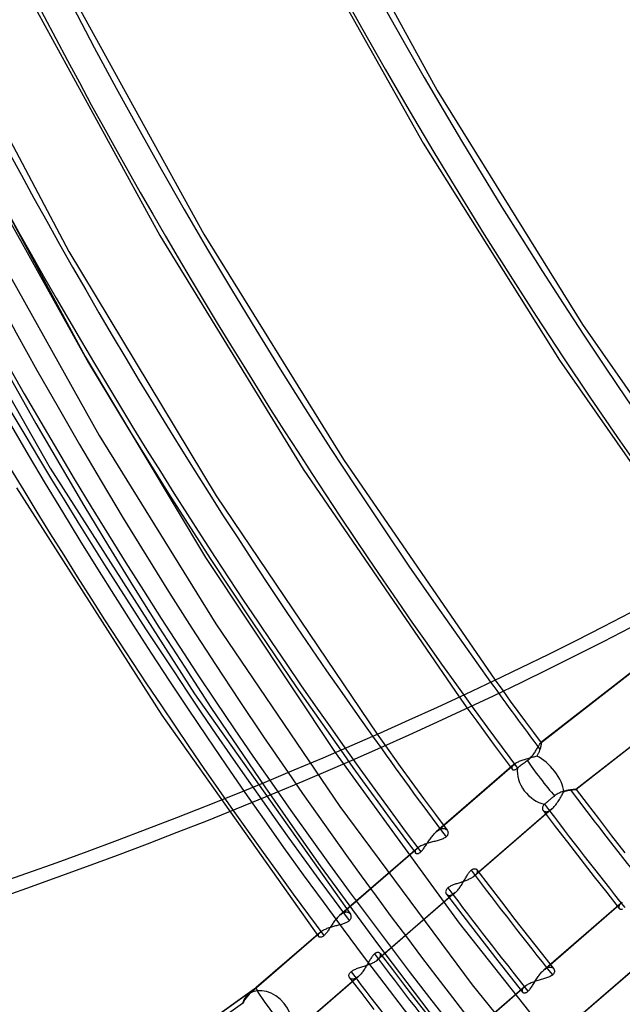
# Model space of a CAD drawing. Header units: millimetres. Extents: x -240 to 234, y -303 to 298.
# Tile 16 of 77: x -151 to -120, y -92 to -41. Entities that reach past the tile are written whole.
import ezdxf

# ---------------------------------------------------------------- set-up
doc = ezdxf.new("R2010")
doc.units = ezdxf.units.MM
doc.layers.add('MAIN-1', color=7, linetype='Continuous')
doc.layers.add('MAIN-2', color=7, linetype='Continuous')

msp = doc.modelspace()

# ---------------------------------------------------------------- linework, layer by layer
at = {"layer": 'MAIN-1'}
for p, q in [((-136.635, -32.434), (-129.71, -45.053)), ((-136.893, -36.305), (-130.439, -47.783)), ((-155.831, -40.038), (-148.745, -53.377)), ((-150.93, -39.972), (-144.051, -52.563)), ((-148.431, -40.422), (-141.766, -52.48)), ((-129.71, -45.053), (-122.19, -57.166)), ((-130.439, -47.783), (-123.393, -59.002)), ((-153.591, -48.276), (-147.917, -58.816)), ((-144.051, -52.563), (-136.635, -64.635)), ((-141.766, -52.48), (-134.547, -64.149)), ((-148.745, -53.377), (-141.138, -66.013)), ((-122.19, -57.166), (-113.983, -68.969)), ((-147.917, -58.816), (-141.682, -69.212)), ((-123.393, -59.002), (-115.761, -69.952)), ((-147.73, -59.143), (-145.689, -62.531)), ((-145.689, -62.531), (-143.593, -65.905)), ((-134.547, -64.149), (-126.718, -75.549)), ((-136.635, -64.635), (-128.572, -76.423)), ((-143.593, -65.905), (-141.443, -69.26)), ((-141.138, -66.013), (-132.814, -78.351)), ((-141.682, -69.212), (-134.986, -79.3)), ((-141.443, -69.26), (-139.245, -72.59)), ((-139.245, -72.59), (-136.999, -75.894)), ((-136.999, -75.894), (-134.7, -79.177))]:
    msp.add_line(p, q, dxfattribs=at)
for centre, major_axis, ratio, start_param, end_param in [((-0.5, -0.433), (139.441, -161.013), 0.75, 0.713724, 3.45689), ((-50, -43.301), (-132.567, 153.076), 0.75, 0, 2.284521), ((-50, -43.301), (131.913, -152.32), 0.75, -3.141592, -0.857072), ((14.244, 12.336), (144.444, -166.79), 0.75, -2.394848, -1.688518), ((-5.25, -4.547), (-131.913, 152.32), 0.75, 0.713724, 1.425192), ((19.244, 16.666), (137.849, -159.174), 0.75, -2.279417, -1.678021), ((24.244, 20.996), (131.253, -151.558), 0.75, -2.209574, -1.672625), ((24.244, 20.996), (120.964, -139.677), 0.75, -2.16427, -1.675191), ((9.244, 8.006), (144.444, -166.79), 0.75, -2.098072, -1.6971), ((-251.013, 31.722), (-209.551, -1.994), 0.639927, 1.891266, 2.438799), ((-251.005, 30.954), (-209.551, -1.994), 0.639927, 1.891266, 2.438799)]:
    msp.add_ellipse(centre, major_axis=major_axis, ratio=ratio, start_param=start_param, end_param=end_param, dxfattribs=at)
at = {"layer": 'MAIN-2'}
for p, q in [((-155.021, -46.062), (-147.73, -59.143)), ((-156.534, -52.671), (-149.718, -64.581)), ((-152.716, -53.013), (-147.179, -62.906)), ((-147.179, -62.906), (-141.159, -72.647)), ((-149.718, -64.581), (-142.261, -76.261)), ((-151.455, -65.603), (-143.953, -77.356)), ((-114.762, -71.302), (-124.362, -78.795)), ((-124.352, -78.79), (-114.763, -71.305)), ((-141.159, -72.647), (-134.746, -82.092)), ((-112.95, -73.719), (-122.535, -81.201)), ((-112.944, -73.717), (-122.531, -81.2)), ((-126.718, -75.549), (-126.325, -76.092)), ((-142.261, -76.261), (-134.194, -87.65)), ((-126.325, -76.092), (-125.931, -76.634)), ((-128.572, -76.423), (-128.121, -77.048)), ((-125.931, -76.634), (-125.535, -77.175)), ((-143.953, -77.356), (-135.839, -88.815)), ((-128.121, -77.048), (-127.668, -77.672)), ((-125.535, -77.175), (-125.138, -77.716)), ((-127.668, -77.672), (-127.213, -78.294)), ((-125.138, -77.716), (-124.74, -78.255)), ((-132.814, -78.351), (-132.218, -79.184)), ((-127.213, -78.294), (-126.757, -78.916)), ((-124.74, -78.255), (-124.34, -78.794)), ((-126.757, -78.916), (-126.299, -79.536)), ((-124.46, -78.941), (-124.442, -78.91)), ((-124.442, -78.91), (-124.426, -78.882)), ((-124.426, -78.882), (-124.41, -78.857)), ((-124.41, -78.857), (-124.396, -78.836)), ((-124.396, -78.836), (-124.383, -78.818)), ((-124.383, -78.818), (-124.372, -78.804)), ((-124.372, -78.804), (-124.362, -78.795)), ((-124.362, -78.795), (-124.36, -78.794)), ((-124.36, -78.794), (-124.358, -78.793)), ((-124.358, -78.793), (-124.357, -78.792)), ((-124.357, -78.792), (-124.355, -78.791)), ((-124.355, -78.791), (-124.354, -78.79)), ((-124.354, -78.79), (-124.352, -78.79)), ((-124.352, -78.79), (-124.35, -78.789)), ((-124.35, -78.789), (-124.348, -78.789)), ((-124.344, -78.93), (-124.349, -78.955)), ((-124.348, -78.789), (-124.345, -78.79)), ((-124.345, -78.79), (-124.344, -78.79)), ((-124.344, -78.79), (-124.342, -78.792)), ((-124.34, -78.906), (-124.344, -78.93)), ((-124.342, -78.792), (-124.34, -78.794)), ((-124.34, -78.794), (-124.337, -78.8)), ((-124.337, -78.885), (-124.34, -78.906)), ((-124.337, -78.8), (-124.335, -78.808)), ((-124.335, -78.865), (-124.337, -78.885)), ((-124.335, -78.808), (-124.334, -78.819)), ((-124.334, -78.848), (-124.335, -78.865)), ((-124.334, -78.819), (-124.333, -78.832)), ((-124.333, -78.832), (-124.334, -78.848)), ((-134.986, -79.3), (-128.575, -88.113)), ((-134.7, -79.177), (-134.065, -80.067)), ((-132.218, -79.184), (-131.619, -80.016)), ((-124.789, -79.458), (-124.751, -79.411)), ((-124.751, -79.411), (-124.716, -79.364)), ((-124.716, -79.364), (-124.684, -79.317)), ((-124.684, -79.317), (-124.652, -79.27)), ((-124.652, -79.27), (-124.623, -79.224)), ((-124.623, -79.224), (-124.596, -79.179)), ((-124.596, -79.179), (-124.57, -79.135)), ((-124.57, -79.135), (-124.545, -79.092)), ((-124.545, -79.092), (-124.522, -79.051)), ((-124.523, -79.418), (-124.542, -79.451)), ((-124.505, -79.386), (-124.523, -79.418)), ((-124.522, -79.051), (-124.5, -79.012)), ((-124.488, -79.353), (-124.505, -79.386)), ((-124.5, -79.012), (-124.479, -78.976)), ((-124.473, -79.321), (-124.488, -79.353)), ((-124.479, -78.976), (-124.46, -78.941)), ((-124.458, -79.289), (-124.473, -79.321)), ((-124.444, -79.257), (-124.458, -79.289)), ((-124.432, -79.225), (-124.444, -79.257)), ((-124.42, -79.195), (-124.432, -79.225)), ((-124.409, -79.164), (-124.42, -79.195)), ((-124.398, -79.135), (-124.409, -79.164)), ((-124.388, -79.102), (-124.398, -79.135)), ((-124.378, -79.07), (-124.388, -79.102)), ((-124.37, -79.039), (-124.378, -79.07)), ((-124.362, -79.01), (-124.37, -79.039)), ((-124.355, -78.981), (-124.362, -79.01)), ((-124.349, -78.955), (-124.355, -78.981)), ((-125.748, -79.922), (-129.759, -83.395)), ((-129.688, -83.339), (-125.692, -79.878)), ((-126.299, -79.536), (-125.839, -80.154)), ((-125.775, -79.947), (-125.798, -79.971)), ((-125.749, -79.922), (-125.775, -79.947)), ((-125.74, -79.915), (-125.749, -79.922)), ((-125.731, -79.908), (-125.74, -79.915)), ((-125.722, -79.9), (-125.731, -79.908)), ((-125.712, -79.893), (-125.722, -79.9)), ((-125.702, -79.886), (-125.712, -79.893)), ((-125.692, -79.878), (-125.702, -79.886)), ((-125.656, -79.855), (-125.692, -79.878)), ((-125.618, -79.831), (-125.656, -79.855)), ((-125.576, -79.809), (-125.618, -79.831)), ((-125.532, -79.786), (-125.576, -79.809)), ((-125.484, -79.765), (-125.532, -79.786)), ((-125.435, -79.743), (-125.484, -79.765)), ((-125.384, -79.723), (-125.435, -79.743)), ((-125.406, -79.975), (-125.361, -79.939)), ((-125.331, -79.704), (-125.384, -79.723)), ((-125.361, -79.939), (-125.315, -79.904)), ((-125.276, -79.685), (-125.331, -79.704)), ((-125.315, -79.904), (-125.268, -79.868)), ((-125.221, -79.667), (-125.276, -79.685)), ((-125.268, -79.868), (-125.216, -79.829)), ((-125.164, -79.65), (-125.221, -79.667)), ((-125.216, -79.829), (-125.163, -79.79)), ((-125.107, -79.633), (-125.164, -79.65)), ((-125.163, -79.79), (-125.109, -79.75)), ((-125.109, -79.75), (-125.055, -79.711)), ((-125.05, -79.617), (-125.107, -79.633)), ((-125.055, -79.711), (-125.005, -79.674)), ((-124.993, -79.601), (-125.05, -79.617)), ((-125.005, -79.674), (-124.958, -79.634)), ((-124.936, -79.586), (-124.993, -79.601)), ((-124.958, -79.634), (-124.913, -79.593)), ((-124.879, -79.571), (-124.936, -79.586)), ((-124.913, -79.593), (-124.869, -79.549)), ((-124.824, -79.557), (-124.879, -79.571)), ((-124.869, -79.549), (-124.828, -79.504)), ((-124.828, -79.504), (-124.789, -79.458)), ((-124.769, -79.543), (-124.824, -79.557)), ((-124.716, -79.528), (-124.769, -79.543)), ((-124.663, -79.514), (-124.716, -79.528)), ((-124.612, -79.499), (-124.663, -79.514)), ((-124.562, -79.483), (-124.612, -79.499)), ((-124.542, -79.451), (-124.562, -79.483)), ((-134.065, -80.067), (-133.427, -80.955)), ((-131.619, -80.016), (-131.017, -80.845)), ((-125.856, -80.084), (-125.857, -80.104)), ((-125.857, -80.104), (-125.854, -80.122)), ((-125.851, -80.063), (-125.856, -80.084)), ((-125.854, -80.122), (-125.849, -80.138)), ((-125.844, -80.042), (-125.851, -80.063)), ((-125.849, -80.138), (-125.84, -80.153)), ((-125.832, -80.019), (-125.844, -80.042)), ((-125.84, -80.153), (-125.829, -80.166)), ((-125.817, -79.995), (-125.832, -80.019)), ((-125.829, -80.166), (-125.815, -80.177)), ((-125.798, -79.971), (-125.817, -79.995)), ((-125.815, -80.177), (-125.798, -80.185)), ((-125.798, -80.185), (-125.779, -80.19)), ((-125.779, -80.19), (-125.758, -80.193)), ((-125.758, -80.193), (-125.735, -80.192)), ((-125.735, -80.192), (-125.71, -80.188)), ((-125.71, -80.188), (-125.683, -80.18)), ((-125.683, -80.18), (-125.655, -80.167)), ((-125.655, -80.167), (-125.625, -80.151)), ((-125.625, -80.151), (-125.595, -80.13)), ((-125.595, -80.13), (-125.564, -80.105)), ((-125.564, -80.105), (-125.53, -80.076)), ((-125.53, -80.076), (-125.492, -80.044)), ((-125.492, -80.044), (-125.45, -80.01)), ((-125.45, -80.01), (-125.406, -79.975)), ((-133.427, -80.955), (-132.785, -81.841)), ((-131.017, -80.845), (-130.412, -81.672)), ((-123.554, -81.474), (-123.598, -81.505)), ((-123.508, -81.445), (-123.554, -81.474)), ((-123.461, -81.419), (-123.508, -81.445)), ((-123.413, -81.394), (-123.461, -81.419)), ((-123.365, -81.372), (-123.413, -81.394)), ((-123.316, -81.352), (-123.365, -81.372)), ((-123.267, -81.334), (-123.316, -81.352)), ((-123.218, -81.317), (-123.267, -81.334)), ((-123.258, -81.485), (-123.225, -81.429)), ((-123.225, -81.429), (-123.193, -81.373)), ((-123.17, -81.303), (-123.218, -81.317)), ((-123.193, -81.373), (-123.161, -81.319)), ((-123.122, -81.289), (-123.17, -81.303)), ((-123.161, -81.319), (-123.125, -81.307)), ((-123.125, -81.307), (-123.09, -81.295)), ((-123.075, -81.278), (-123.122, -81.289)), ((-123.09, -81.295), (-123.054, -81.285)), ((-123.029, -81.267), (-123.075, -81.278)), ((-123.054, -81.285), (-123.019, -81.275)), ((-122.983, -81.258), (-123.029, -81.267)), ((-123.019, -81.275), (-122.985, -81.266)), ((-122.985, -81.266), (-122.951, -81.258)), ((-122.939, -81.249), (-122.983, -81.258)), ((-122.951, -81.258), (-122.917, -81.251)), ((-122.896, -81.242), (-122.939, -81.249)), ((-122.917, -81.251), (-122.884, -81.244)), ((-122.855, -81.236), (-122.896, -81.242)), ((-122.884, -81.244), (-122.852, -81.238)), ((-122.816, -81.23), (-122.855, -81.236)), ((-122.852, -81.238), (-122.821, -81.233)), ((-122.821, -81.233), (-122.792, -81.228)), ((-122.778, -81.225), (-122.816, -81.23)), ((-122.792, -81.228), (-122.763, -81.224)), ((-122.742, -81.221), (-122.778, -81.225)), ((-122.763, -81.224), (-122.735, -81.22)), ((-122.709, -81.217), (-122.742, -81.221)), ((-122.735, -81.22), (-122.709, -81.217)), ((-122.678, -81.214), (-122.709, -81.217)), ((-122.709, -81.217), (-122.685, -81.214)), ((-122.685, -81.214), (-122.662, -81.211)), ((-122.649, -81.211), (-122.678, -81.214)), ((-122.662, -81.211), (-122.64, -81.209)), ((-122.624, -81.208), (-122.649, -81.211)), ((-122.64, -81.209), (-122.62, -81.207)), ((-122.601, -81.206), (-122.624, -81.208)), ((-122.62, -81.207), (-122.602, -81.206)), ((-122.602, -81.206), (-122.586, -81.204)), ((-122.581, -81.205), (-122.601, -81.206)), ((-122.586, -81.204), (-122.572, -81.203)), ((-122.564, -81.203), (-122.581, -81.205)), ((-122.572, -81.203), (-122.56, -81.202)), ((-122.551, -81.202), (-122.564, -81.203)), ((-122.56, -81.202), (-122.55, -81.201)), ((-122.541, -81.201), (-122.551, -81.202)), ((-122.55, -81.201), (-122.542, -81.201)), ((-122.542, -81.201), (-122.536, -81.201)), ((-122.535, -81.201), (-122.541, -81.201)), ((-122.536, -81.201), (-122.533, -81.2)), ((-122.534, -81.201), (-122.535, -81.201)), ((-122.533, -81.201), (-122.534, -81.201)), ((-122.533, -81.2), (-122.531, -81.2)), ((-122.532, -81.201), (-122.533, -81.201)), ((-122.531, -81.2), (-122.532, -81.201)), ((-122.532, -81.201), (-122.532, -81.201)), ((-122.531, -81.2), (-122.531, -81.2)), ((-122.531, -81.2), (-122.531, -81.2)), ((-122.531, -81.2), (-122.531, -81.2)), ((-122.531, -81.2), (-122.531, -81.2)), ((-122.531, -81.2), (-122.531, -81.2)), ((-122.531, -81.2), (-122.531, -81.2)), ((-122.531, -81.2), (-122.531, -81.2)), ((-122.531, -81.2), (-121.956, -81.955)), ((-132.785, -81.841), (-132.139, -82.725)), ((-130.412, -81.672), (-129.805, -82.497)), ((-124.162, -81.97), (-124.192, -81.999)), ((-124.142, -81.953), (-124.162, -81.97)), ((-124.12, -81.934), (-124.142, -81.953)), ((-124.097, -81.915), (-124.12, -81.934)), ((-124.073, -81.894), (-124.097, -81.915)), ((-124.048, -81.873), (-124.073, -81.894)), ((-124.022, -81.851), (-124.048, -81.873)), ((-123.995, -81.829), (-124.022, -81.851)), ((-123.969, -81.806), (-123.995, -81.829)), ((-123.942, -81.784), (-123.969, -81.806)), ((-123.915, -81.762), (-123.942, -81.784)), ((-123.887, -81.739), (-123.915, -81.762)), ((-123.858, -81.715), (-123.887, -81.739)), ((-123.828, -81.69), (-123.858, -81.715)), ((-123.797, -81.665), (-123.828, -81.69)), ((-123.766, -81.639), (-123.797, -81.665)), ((-123.734, -81.613), (-123.766, -81.639)), ((-123.702, -81.587), (-123.734, -81.613)), ((-123.671, -81.562), (-123.702, -81.587)), ((-123.64, -81.537), (-123.671, -81.562)), ((-123.598, -81.505), (-123.64, -81.537)), ((-123.576, -81.993), (-123.538, -81.941)), ((-123.538, -81.941), (-123.5, -81.887)), ((-123.5, -81.887), (-123.463, -81.832)), ((-123.463, -81.832), (-123.427, -81.775)), ((-123.427, -81.775), (-123.392, -81.717)), ((-123.392, -81.717), (-123.358, -81.659)), ((-123.358, -81.659), (-123.324, -81.601)), ((-123.324, -81.601), (-123.291, -81.543)), ((-123.291, -81.543), (-123.258, -81.485)), ((-121.956, -81.955), (-121.378, -82.709)), ((-134.746, -82.092), (-127.904, -91.306)), ((-123.843, -82.265), (-127.835, -85.723)), ((-123.777, -82.213), (-127.773, -85.674)), ((-124.27, -82.144), (-124.273, -82.172)), ((-124.273, -82.172), (-124.271, -82.2)), ((-124.271, -82.2), (-124.267, -82.225)), ((-124.263, -82.115), (-124.27, -82.144)), ((-124.267, -82.225), (-124.258, -82.25)), ((-124.252, -82.086), (-124.263, -82.115)), ((-124.258, -82.25), (-124.247, -82.272)), ((-124.237, -82.056), (-124.252, -82.086)), ((-124.247, -82.272), (-124.232, -82.292)), ((-124.217, -82.027), (-124.237, -82.056)), ((-124.237, -82.286), (-123.607, -83.114)), ((-124.232, -82.292), (-124.215, -82.31)), ((-124.192, -81.999), (-124.217, -82.027)), ((-124.215, -82.31), (-124.195, -82.326)), ((-124.195, -82.326), (-124.172, -82.338)), ((-124.172, -82.338), (-124.147, -82.348)), ((-124.147, -82.348), (-124.119, -82.354)), ((-124.119, -82.354), (-124.09, -82.357)), ((-124.09, -82.357), (-124.059, -82.356)), ((-124.059, -82.356), (-124.026, -82.351)), ((-124.026, -82.351), (-123.992, -82.342)), ((-123.992, -82.342), (-123.956, -82.329)), ((-123.956, -82.329), (-123.919, -82.312)), ((-123.919, -82.312), (-123.881, -82.29)), ((-123.881, -82.29), (-123.843, -82.265)), ((-123.843, -82.265), (-123.832, -82.257)), ((-123.832, -82.257), (-123.821, -82.249)), ((-123.821, -82.249), (-123.81, -82.24)), ((-123.81, -82.24), (-123.799, -82.231)), ((-123.799, -82.231), (-123.788, -82.222)), ((-123.788, -82.222), (-123.777, -82.213)), ((-123.777, -82.213), (-123.736, -82.176)), ((-123.736, -82.176), (-123.695, -82.135)), ((-123.695, -82.135), (-123.655, -82.09)), ((-123.655, -82.09), (-123.615, -82.043)), ((-123.615, -82.043), (-123.576, -81.993)), ((-132.139, -82.725), (-131.491, -83.606)), ((-129.805, -82.497), (-129.194, -83.32)), ((-121.378, -82.709), (-120.692, -83.596)), ((-129.907, -83.545), (-129.871, -83.504)), ((-129.871, -83.504), (-129.834, -83.466)), ((-129.834, -83.466), (-129.797, -83.43)), ((-129.797, -83.43), (-129.759, -83.396)), ((-129.759, -83.396), (-129.748, -83.386)), ((-129.748, -83.386), (-129.736, -83.376)), ((-129.736, -83.376), (-129.724, -83.366)), ((-129.724, -83.366), (-129.712, -83.357)), ((-129.712, -83.357), (-129.7, -83.348)), ((-129.7, -83.348), (-129.688, -83.339)), ((-129.688, -83.339), (-129.648, -83.312)), ((-129.648, -83.312), (-129.609, -83.289)), ((-129.609, -83.289), (-129.57, -83.269)), ((-129.57, -83.269), (-129.533, -83.253)), ((-129.533, -83.253), (-129.496, -83.241)), ((-129.496, -83.241), (-129.46, -83.232)), ((-129.46, -83.232), (-129.425, -83.227)), ((-129.425, -83.227), (-129.392, -83.226)), ((-129.392, -83.226), (-129.36, -83.228)), ((-129.36, -83.228), (-129.33, -83.233)), ((-129.33, -83.233), (-129.302, -83.241)), ((-129.302, -83.241), (-129.276, -83.252)), ((-129.276, -83.252), (-129.252, -83.266)), ((-129.252, -83.266), (-129.23, -83.282)), ((-129.23, -83.282), (-129.211, -83.3)), ((-129.211, -83.3), (-129.194, -83.321)), ((-129.194, -83.321), (-129.179, -83.342)), ((-129.179, -83.342), (-129.168, -83.366)), ((-129.168, -83.366), (-129.159, -83.39)), ((-129.159, -83.39), (-129.152, -83.415)), ((-129.152, -83.497), (-129.159, -83.525)), ((-129.152, -83.415), (-129.149, -83.442)), ((-129.149, -83.469), (-129.152, -83.497)), ((-129.149, -83.442), (-129.149, -83.469)), ((-123.607, -83.114), (-122.973, -83.94)), ((-131.491, -83.606), (-130.839, -84.485)), ((-130.242, -84.004), (-130.299, -84.023)), ((-130.27, -84.056), (-130.239, -84.008)), ((-130.184, -83.986), (-130.242, -84.004)), ((-130.239, -84.008), (-130.208, -83.961)), ((-130.208, -83.961), (-130.177, -83.913)), ((-130.126, -83.968), (-130.184, -83.986)), ((-130.177, -83.913), (-130.145, -83.865)), ((-130.145, -83.865), (-130.113, -83.817)), ((-130.067, -83.952), (-130.126, -83.968)), ((-130.113, -83.817), (-130.08, -83.769)), ((-130.08, -83.769), (-130.047, -83.722)), ((-130.008, -83.935), (-130.067, -83.952)), ((-130.047, -83.722), (-130.013, -83.676)), ((-130.013, -83.676), (-129.978, -83.631)), ((-129.948, -83.92), (-130.008, -83.935)), ((-129.978, -83.631), (-129.943, -83.587)), ((-129.889, -83.904), (-129.948, -83.92)), ((-129.943, -83.587), (-129.907, -83.545)), ((-129.831, -83.889), (-129.889, -83.904)), ((-129.773, -83.874), (-129.831, -83.889)), ((-129.715, -83.858), (-129.773, -83.874)), ((-129.659, -83.843), (-129.715, -83.858)), ((-129.604, -83.826), (-129.659, -83.843)), ((-129.551, -83.81), (-129.604, -83.826)), ((-129.5, -83.792), (-129.551, -83.81)), ((-129.451, -83.774), (-129.5, -83.792)), ((-129.405, -83.754), (-129.451, -83.774)), ((-129.361, -83.733), (-129.405, -83.754)), ((-129.321, -83.71), (-129.361, -83.733)), ((-129.285, -83.686), (-129.321, -83.71)), ((-129.252, -83.661), (-129.285, -83.686)), ((-129.226, -83.635), (-129.252, -83.661)), ((-129.203, -83.609), (-129.226, -83.635)), ((-129.184, -83.582), (-129.203, -83.609)), ((-129.17, -83.554), (-129.184, -83.582)), ((-129.159, -83.525), (-129.17, -83.554)), ((-122.973, -83.94), (-122.284, -84.831)), ((-120.692, -83.596), (-120.003, -84.481)), ((-130.748, -84.252), (-134.759, -87.725)), ((-134.688, -87.669), (-130.692, -84.208)), ((-130.856, -84.414), (-130.857, -84.433)), ((-130.857, -84.433), (-130.854, -84.452)), ((-130.851, -84.393), (-130.856, -84.414)), ((-130.854, -84.452), (-130.849, -84.468)), ((-130.843, -84.371), (-130.851, -84.393)), ((-130.849, -84.468), (-130.841, -84.483)), ((-130.832, -84.349), (-130.843, -84.371)), ((-130.841, -84.483), (-130.829, -84.496)), ((-130.817, -84.325), (-130.832, -84.349)), ((-130.829, -84.496), (-130.815, -84.507)), ((-130.798, -84.301), (-130.817, -84.325)), ((-130.815, -84.507), (-130.799, -84.515)), ((-130.799, -84.515), (-130.78, -84.52)), ((-130.775, -84.277), (-130.798, -84.301)), ((-130.78, -84.52), (-130.758, -84.523)), ((-130.748, -84.252), (-130.775, -84.277)), ((-130.758, -84.523), (-130.735, -84.522)), ((-130.74, -84.245), (-130.748, -84.252)), ((-130.731, -84.238), (-130.74, -84.245)), ((-130.735, -84.522), (-130.71, -84.518)), ((-130.722, -84.23), (-130.731, -84.238)), ((-130.712, -84.223), (-130.722, -84.23)), ((-130.702, -84.216), (-130.712, -84.223)), ((-130.71, -84.518), (-130.683, -84.51)), ((-130.692, -84.208), (-130.702, -84.216)), ((-130.685, -84.204), (-130.692, -84.208)), ((-130.678, -84.199), (-130.685, -84.204)), ((-130.683, -84.51), (-130.655, -84.498)), ((-130.671, -84.194), (-130.678, -84.199)), ((-130.664, -84.19), (-130.671, -84.194)), ((-130.657, -84.185), (-130.664, -84.19)), ((-130.649, -84.18), (-130.657, -84.185)), ((-130.655, -84.498), (-130.625, -84.481)), ((-130.642, -84.176), (-130.649, -84.18)), ((-130.6, -84.152), (-130.642, -84.176)), ((-130.625, -84.481), (-130.595, -84.46)), ((-130.556, -84.129), (-130.6, -84.152)), ((-130.595, -84.46), (-130.564, -84.435)), ((-130.564, -84.435), (-130.535, -84.409)), ((-130.509, -84.106), (-130.556, -84.129)), ((-130.535, -84.409), (-130.507, -84.38)), ((-130.459, -84.084), (-130.509, -84.106)), ((-130.507, -84.38), (-130.477, -84.347)), ((-130.477, -84.347), (-130.448, -84.311)), ((-130.408, -84.063), (-130.459, -84.084)), ((-130.448, -84.311), (-130.419, -84.273)), ((-130.419, -84.273), (-130.389, -84.233)), ((-130.354, -84.042), (-130.408, -84.063)), ((-130.389, -84.233), (-130.36, -84.191)), ((-130.36, -84.191), (-130.33, -84.147)), ((-130.299, -84.023), (-130.354, -84.042)), ((-130.33, -84.147), (-130.3, -84.102)), ((-130.3, -84.102), (-130.27, -84.056)), ((-122.284, -84.831), (-121.591, -85.721)), ((-128.111, -85.571), (-128.085, -85.534)), ((-128.085, -85.534), (-128.06, -85.499)), ((-128.06, -85.499), (-128.034, -85.466)), ((-128.034, -85.466), (-128.008, -85.436)), ((-128.008, -85.436), (-127.982, -85.409)), ((-127.982, -85.409), (-127.956, -85.385)), ((-127.956, -85.385), (-127.929, -85.363)), ((-127.929, -85.363), (-127.902, -85.345)), ((-127.902, -85.345), (-127.875, -85.33)), ((-127.875, -85.33), (-127.849, -85.319)), ((-127.849, -85.319), (-127.824, -85.312)), ((-127.824, -85.312), (-127.8, -85.307)), ((-127.8, -85.307), (-127.777, -85.306)), ((-127.777, -85.306), (-127.755, -85.307)), ((-127.755, -85.307), (-127.735, -85.311)), ((-127.735, -85.311), (-127.716, -85.318)), ((-127.716, -85.318), (-127.699, -85.326)), ((-127.699, -85.326), (-127.683, -85.337)), ((-127.683, -85.337), (-127.669, -85.35)), ((-127.661, -85.54), (-127.676, -85.566)), ((-127.669, -85.35), (-127.657, -85.365)), ((-127.661, -85.359), (-127.028, -86.191)), ((-127.65, -85.514), (-127.661, -85.54)), ((-127.657, -85.365), (-127.648, -85.382)), ((-127.641, -85.49), (-127.65, -85.514)), ((-127.648, -85.382), (-127.641, -85.401)), ((-127.641, -85.401), (-127.636, -85.421)), ((-127.636, -85.466), (-127.641, -85.49)), ((-127.636, -85.421), (-127.635, -85.443)), ((-127.635, -85.443), (-127.636, -85.466)), ((-128.595, -86.048), (-128.643, -86.064)), ((-128.545, -86.032), (-128.595, -86.048)), ((-128.496, -86.016), (-128.545, -86.032)), ((-128.446, -85.999), (-128.496, -86.016)), ((-128.397, -85.983), (-128.446, -85.999)), ((-128.426, -86.103), (-128.397, -86.056)), ((-128.348, -85.966), (-128.397, -85.983)), ((-128.397, -86.056), (-128.369, -86.009)), ((-128.369, -86.009), (-128.342, -85.962)), ((-128.299, -85.948), (-128.348, -85.966)), ((-128.342, -85.962), (-128.315, -85.915)), ((-128.315, -85.915), (-128.288, -85.869)), ((-128.25, -85.93), (-128.299, -85.948)), ((-128.288, -85.869), (-128.262, -85.823)), ((-128.262, -85.823), (-128.237, -85.778)), ((-128.203, -85.912), (-128.25, -85.93)), ((-128.237, -85.778), (-128.212, -85.735)), ((-128.212, -85.735), (-128.186, -85.692)), ((-128.156, -85.893), (-128.203, -85.912)), ((-128.186, -85.692), (-128.161, -85.65)), ((-128.161, -85.65), (-128.136, -85.61)), ((-128.111, -85.873), (-128.156, -85.893)), ((-128.136, -85.61), (-128.111, -85.571)), ((-128.066, -85.853), (-128.111, -85.873)), ((-128.023, -85.833), (-128.066, -85.853)), ((-127.981, -85.811), (-128.023, -85.833)), ((-127.942, -85.79), (-127.981, -85.811)), ((-127.904, -85.768), (-127.942, -85.79)), ((-127.869, -85.745), (-127.904, -85.768)), ((-127.835, -85.723), (-127.869, -85.745)), ((-127.824, -85.714), (-127.835, -85.723)), ((-127.813, -85.706), (-127.824, -85.714)), ((-127.803, -85.698), (-127.813, -85.706)), ((-127.792, -85.69), (-127.803, -85.698)), ((-127.782, -85.682), (-127.792, -85.69)), ((-127.773, -85.673), (-127.782, -85.682)), ((-127.743, -85.646), (-127.773, -85.673)), ((-127.717, -85.619), (-127.743, -85.646)), ((-127.695, -85.593), (-127.717, -85.619)), ((-127.676, -85.566), (-127.695, -85.593)), ((-121.591, -85.721), (-120.948, -86.54)), ((-128.777, -86.543), (-132.773, -90.004)), ((-129.27, -86.474), (-129.273, -86.502)), ((-129.273, -86.502), (-129.271, -86.53)), ((-129.271, -86.53), (-129.267, -86.555)), ((-129.263, -86.445), (-129.27, -86.474)), ((-129.267, -86.555), (-129.258, -86.58)), ((-129.252, -86.416), (-129.263, -86.445)), ((-129.237, -86.387), (-129.252, -86.416)), ((-129.217, -86.357), (-129.237, -86.387)), ((-129.192, -86.328), (-129.217, -86.357)), ((-129.162, -86.3), (-129.192, -86.328)), ((-129.135, -86.279), (-129.162, -86.3)), ((-129.105, -86.257), (-129.135, -86.279)), ((-129.072, -86.237), (-129.105, -86.257)), ((-129.037, -86.217), (-129.072, -86.237)), ((-129, -86.198), (-129.037, -86.217)), ((-128.96, -86.179), (-129, -86.198)), ((-128.919, -86.162), (-128.96, -86.179)), ((-128.876, -86.144), (-128.919, -86.162)), ((-128.831, -86.128), (-128.876, -86.144)), ((-128.786, -86.111), (-128.831, -86.128)), ((-128.812, -86.572), (-128.803, -86.565)), ((-128.803, -86.565), (-128.794, -86.558)), ((-128.794, -86.558), (-128.785, -86.55)), ((-128.739, -86.095), (-128.786, -86.111)), ((-128.785, -86.55), (-128.776, -86.543)), ((-128.776, -86.543), (-128.743, -86.512)), ((-128.743, -86.512), (-128.71, -86.48)), ((-128.692, -86.079), (-128.739, -86.095)), ((-128.71, -86.48), (-128.676, -86.445)), ((-128.643, -86.064), (-128.692, -86.079)), ((-128.676, -86.445), (-128.644, -86.407)), ((-128.644, -86.407), (-128.611, -86.368)), ((-128.611, -86.368), (-128.579, -86.327)), ((-128.579, -86.327), (-128.547, -86.284)), ((-128.547, -86.284), (-128.516, -86.24)), ((-128.516, -86.24), (-128.486, -86.196)), ((-128.486, -86.196), (-128.456, -86.15)), ((-128.456, -86.15), (-128.426, -86.103)), ((-127.028, -86.191), (-126.392, -87.021)), ((-120.948, -86.54), (-120.303, -87.356)), ((-128.843, -86.595), (-132.835, -90.053)), ((-129.258, -86.58), (-129.247, -86.602)), ((-129.247, -86.602), (-129.232, -86.622)), ((-129.237, -86.616), (-128.614, -87.434)), ((-129.232, -86.622), (-129.215, -86.64)), ((-129.215, -86.64), (-129.195, -86.656)), ((-129.195, -86.656), (-129.172, -86.668)), ((-129.172, -86.668), (-129.147, -86.678)), ((-129.147, -86.678), (-129.12, -86.684)), ((-129.12, -86.684), (-129.091, -86.687)), ((-129.091, -86.687), (-129.059, -86.686)), ((-129.059, -86.686), (-129.026, -86.681)), ((-129.026, -86.681), (-128.992, -86.672)), ((-128.992, -86.672), (-128.956, -86.659)), ((-128.956, -86.659), (-128.919, -86.642)), ((-128.919, -86.642), (-128.881, -86.62)), ((-128.881, -86.62), (-128.843, -86.595)), ((-128.843, -86.595), (-128.841, -86.594)), ((-128.841, -86.594), (-128.839, -86.592)), ((-128.839, -86.592), (-128.837, -86.591)), ((-128.837, -86.591), (-128.835, -86.59)), ((-128.835, -86.59), (-128.834, -86.589)), ((-128.834, -86.589), (-128.832, -86.587)), ((-128.832, -86.587), (-128.83, -86.586)), ((-128.83, -86.586), (-128.821, -86.579)), ((-128.821, -86.579), (-128.812, -86.572)), ((-126.392, -87.021), (-125.692, -87.926)), ((-124.133, -90.493), (-120.141, -87.035)), ((-120.192, -87.074), (-120.201, -87.082)), ((-120.182, -87.066), (-120.192, -87.074)), ((-120.172, -87.059), (-120.182, -87.066)), ((-120.162, -87.051), (-120.172, -87.059)), ((-120.151, -87.043), (-120.162, -87.051)), ((-120.141, -87.035), (-120.151, -87.043)), ((-134.533, -87.583), (-134.57, -87.599)), ((-134.496, -87.571), (-134.533, -87.583)), ((-134.46, -87.562), (-134.496, -87.571)), ((-134.425, -87.557), (-134.46, -87.562)), ((-134.392, -87.556), (-134.425, -87.557)), ((-134.36, -87.558), (-134.392, -87.556)), ((-134.33, -87.563), (-134.36, -87.558)), ((-134.302, -87.571), (-134.33, -87.563)), ((-134.276, -87.582), (-134.302, -87.571)), ((-134.252, -87.596), (-134.276, -87.582)), ((-128.614, -87.434), (-127.988, -88.25)), ((-120.201, -87.082), (-124.201, -90.547)), ((-120.324, -87.265), (-120.325, -87.285)), ((-120.325, -87.285), (-120.324, -87.304)), ((-120.319, -87.244), (-120.324, -87.265)), ((-120.324, -87.304), (-120.321, -87.321)), ((-120.321, -87.321), (-120.315, -87.337)), ((-120.311, -87.223), (-120.319, -87.244)), ((-120.315, -87.337), (-120.306, -87.351)), ((-120.301, -87.2), (-120.311, -87.223)), ((-120.306, -87.351), (-120.296, -87.364)), ((-120.287, -87.177), (-120.301, -87.2)), ((-120.296, -87.364), (-120.283, -87.375)), ((-120.27, -87.154), (-120.287, -87.177)), ((-120.283, -87.375), (-120.269, -87.384)), ((-120.25, -87.13), (-120.27, -87.154)), ((-120.269, -87.384), (-120.252, -87.391)), ((-120.252, -87.391), (-120.234, -87.396)), ((-120.227, -87.106), (-120.25, -87.13)), ((-120.234, -87.396), (-120.214, -87.398)), ((-120.201, -87.082), (-120.227, -87.106)), ((-120.214, -87.398), (-120.193, -87.398)), ((-120.193, -87.398), (-120.171, -87.396)), ((-120.171, -87.396), (-120.147, -87.39)), ((-120.147, -87.39), (-120.122, -87.381)), ((-135.047, -88.053), (-135.08, -88.099)), ((-135.013, -88.006), (-135.047, -88.053)), ((-134.978, -87.961), (-135.013, -88.006)), ((-134.943, -87.917), (-134.978, -87.961)), ((-134.907, -87.875), (-134.943, -87.917)), ((-134.871, -87.834), (-134.907, -87.875)), ((-134.834, -87.796), (-134.871, -87.834)), ((-134.797, -87.76), (-134.834, -87.796)), ((-134.759, -87.726), (-134.797, -87.76)), ((-134.748, -87.716), (-134.759, -87.726)), ((-134.736, -87.706), (-134.748, -87.716)), ((-134.724, -87.696), (-134.736, -87.706)), ((-134.712, -87.687), (-134.724, -87.696)), ((-134.7, -87.678), (-134.712, -87.687)), ((-134.688, -87.669), (-134.7, -87.678)), ((-134.648, -87.642), (-134.688, -87.669)), ((-134.609, -87.619), (-134.648, -87.642)), ((-134.57, -87.599), (-134.609, -87.619)), ((-134.462, -88.108), (-134.421, -88.091)), ((-134.421, -88.091), (-134.382, -88.073)), ((-134.382, -88.073), (-134.345, -88.054)), ((-134.345, -88.054), (-134.311, -88.034)), ((-134.311, -88.034), (-134.28, -88.013)), ((-134.28, -88.013), (-134.252, -87.991)), ((-134.23, -87.612), (-134.252, -87.596)), ((-134.252, -87.991), (-134.226, -87.965)), ((-134.211, -87.63), (-134.23, -87.612)), ((-134.226, -87.965), (-134.203, -87.939)), ((-134.194, -87.651), (-134.211, -87.63)), ((-134.203, -87.939), (-134.184, -87.912)), ((-134.179, -87.672), (-134.194, -87.651)), ((-134.184, -87.912), (-134.17, -87.884)), ((-134.168, -87.696), (-134.179, -87.672)), ((-134.17, -87.884), (-134.159, -87.856)), ((-134.159, -87.72), (-134.168, -87.696)), ((-134.152, -87.746), (-134.159, -87.72)), ((-134.159, -87.856), (-134.152, -87.827)), ((-134.149, -87.772), (-134.152, -87.746)), ((-134.152, -87.827), (-134.149, -87.799)), ((-134.149, -87.799), (-134.149, -87.772)), ((-125.692, -87.926), (-124.989, -88.829)), ((-135.748, -88.582), (-139.066, -91.456)), ((-139.056, -91.452), (-135.692, -88.538)), ((-135.775, -88.607), (-135.748, -88.582)), ((-135.748, -88.582), (-135.74, -88.575)), ((-135.74, -88.575), (-135.731, -88.568)), ((-135.731, -88.568), (-135.722, -88.56)), ((-135.722, -88.56), (-135.712, -88.553)), ((-135.712, -88.553), (-135.702, -88.546)), ((-135.702, -88.546), (-135.692, -88.538)), ((-135.692, -88.538), (-135.685, -88.534)), ((-135.685, -88.534), (-135.678, -88.529)), ((-135.678, -88.529), (-135.671, -88.524)), ((-135.671, -88.524), (-135.664, -88.52)), ((-135.664, -88.52), (-135.657, -88.515)), ((-135.657, -88.515), (-135.649, -88.51)), ((-135.649, -88.51), (-135.642, -88.506)), ((-135.642, -88.506), (-135.606, -88.485)), ((-135.606, -88.485), (-135.568, -88.465)), ((-135.568, -88.465), (-135.528, -88.445)), ((-135.528, -88.445), (-135.485, -88.425)), ((-135.485, -88.425), (-135.441, -88.406)), ((-135.419, -88.603), (-135.448, -88.641)), ((-135.441, -88.406), (-135.396, -88.388)), ((-135.389, -88.563), (-135.419, -88.603)), ((-135.396, -88.388), (-135.349, -88.37)), ((-135.36, -88.521), (-135.389, -88.563)), ((-135.33, -88.477), (-135.36, -88.521)), ((-135.349, -88.37), (-135.3, -88.353)), ((-135.3, -88.432), (-135.33, -88.477)), ((-135.3, -88.353), (-135.251, -88.337)), ((-135.27, -88.386), (-135.3, -88.432)), ((-135.239, -88.339), (-135.27, -88.386)), ((-135.251, -88.337), (-135.201, -88.321)), ((-135.208, -88.291), (-135.239, -88.339)), ((-135.177, -88.243), (-135.208, -88.291)), ((-135.201, -88.321), (-135.15, -88.306)), ((-135.145, -88.195), (-135.177, -88.243)), ((-135.15, -88.306), (-135.099, -88.291)), ((-135.113, -88.147), (-135.145, -88.195)), ((-135.08, -88.099), (-135.113, -88.147)), ((-135.099, -88.291), (-135.048, -88.276)), ((-135.048, -88.276), (-134.996, -88.262)), ((-134.996, -88.262), (-134.945, -88.249)), ((-134.945, -88.249), (-134.893, -88.235)), ((-134.893, -88.235), (-134.842, -88.222)), ((-134.842, -88.222), (-134.791, -88.209)), ((-134.791, -88.209), (-134.741, -88.195)), ((-134.741, -88.195), (-134.692, -88.182)), ((-134.692, -88.182), (-134.643, -88.168)), ((-134.643, -88.168), (-134.596, -88.154)), ((-134.596, -88.154), (-134.549, -88.139)), ((-134.549, -88.139), (-134.505, -88.124)), ((-134.505, -88.124), (-134.462, -88.108)), ((-128.575, -88.113), (-121.791, -96.69)), ((-127.988, -88.25), (-127.284, -89.161)), ((-135.857, -88.763), (-135.856, -88.744)), ((-135.854, -88.782), (-135.857, -88.763)), ((-135.856, -88.744), (-135.851, -88.723)), ((-135.849, -88.798), (-135.854, -88.782)), ((-135.851, -88.723), (-135.843, -88.702)), ((-135.841, -88.813), (-135.849, -88.798)), ((-135.843, -88.702), (-135.832, -88.679)), ((-135.829, -88.826), (-135.841, -88.813)), ((-135.832, -88.679), (-135.817, -88.655)), ((-135.815, -88.837), (-135.829, -88.826)), ((-135.817, -88.655), (-135.798, -88.631)), ((-135.799, -88.845), (-135.815, -88.837)), ((-135.78, -88.851), (-135.799, -88.845)), ((-135.798, -88.631), (-135.775, -88.607)), ((-135.758, -88.853), (-135.78, -88.851)), ((-135.735, -88.852), (-135.758, -88.853)), ((-135.71, -88.848), (-135.735, -88.852)), ((-135.683, -88.84), (-135.71, -88.848)), ((-135.655, -88.828), (-135.683, -88.84)), ((-135.625, -88.811), (-135.655, -88.828)), ((-135.595, -88.79), (-135.625, -88.811)), ((-135.564, -88.766), (-135.595, -88.79)), ((-135.535, -88.739), (-135.564, -88.766)), ((-135.507, -88.71), (-135.535, -88.739)), ((-135.477, -88.677), (-135.507, -88.71)), ((-135.448, -88.641), (-135.477, -88.677)), ((-124.989, -88.829), (-124.343, -89.652)), ((-127.284, -89.161), (-126.576, -90.07)), ((-118.288, -89.419), (-122.284, -92.88)), ((-118.226, -89.37), (-122.219, -92.828)), ((-133.237, -90.109), (-133.262, -90.153)), ((-133.212, -90.065), (-133.237, -90.109)), ((-133.186, -90.022), (-133.212, -90.065)), ((-133.161, -89.98), (-133.186, -90.022)), ((-133.136, -89.94), (-133.161, -89.98)), ((-133.111, -89.901), (-133.136, -89.94)), ((-133.085, -89.864), (-133.111, -89.901)), ((-133.06, -89.829), (-133.085, -89.864)), ((-133.034, -89.796), (-133.06, -89.829)), ((-133.008, -89.766), (-133.034, -89.796)), ((-132.982, -89.739), (-133.008, -89.766)), ((-133.006, -90.154), (-132.959, -90.13)), ((-132.956, -89.715), (-132.982, -89.739)), ((-132.959, -90.13), (-132.915, -90.104)), ((-132.929, -89.694), (-132.956, -89.715)), ((-132.902, -89.675), (-132.929, -89.694)), ((-132.915, -90.104), (-132.874, -90.079)), ((-132.875, -89.66), (-132.902, -89.675)), ((-132.849, -89.649), (-132.875, -89.66)), ((-132.874, -90.079), (-132.835, -90.053)), ((-132.824, -89.642), (-132.849, -89.649)), ((-132.835, -90.053), (-132.824, -90.045)), ((-132.8, -89.637), (-132.824, -89.642)), ((-132.824, -90.045), (-132.813, -90.036)), ((-132.813, -90.036), (-132.803, -90.028)), ((-132.803, -90.028), (-132.792, -90.02)), ((-132.777, -89.636), (-132.8, -89.637)), ((-132.792, -90.02), (-132.782, -90.012)), ((-132.782, -90.012), (-132.773, -90.004)), ((-132.755, -89.637), (-132.777, -89.636)), ((-132.773, -90.004), (-132.743, -89.976)), ((-132.735, -89.641), (-132.755, -89.637)), ((-132.743, -89.976), (-132.717, -89.949)), ((-132.716, -89.648), (-132.735, -89.641)), ((-132.717, -89.949), (-132.695, -89.923)), ((-132.699, -89.656), (-132.716, -89.648)), ((-132.683, -89.667), (-132.699, -89.656)), ((-132.695, -89.923), (-132.676, -89.896)), ((-132.669, -89.68), (-132.683, -89.667)), ((-132.676, -89.896), (-132.661, -89.87)), ((-132.657, -89.695), (-132.669, -89.68)), ((-132.661, -89.69), (-132.028, -90.522)), ((-132.661, -89.87), (-132.65, -89.844)), ((-132.648, -89.712), (-132.657, -89.695)), ((-132.65, -89.844), (-132.641, -89.82)), ((-132.641, -89.731), (-132.648, -89.712)), ((-132.636, -89.751), (-132.641, -89.731)), ((-132.641, -89.82), (-132.636, -89.796)), ((-132.635, -89.773), (-132.636, -89.751)), ((-132.636, -89.796), (-132.635, -89.773)), ((-126.576, -90.07), (-125.941, -90.879)), ((-124.343, -89.652), (-123.694, -90.472)), ((-134.188, -90.655), (-134.162, -90.631)), ((-134.162, -90.631), (-134.131, -90.606)), ((-134.131, -90.606), (-134.096, -90.581)), ((-134.096, -90.581), (-134.057, -90.558)), ((-134.057, -90.558), (-134.015, -90.536)), ((-134.015, -90.536), (-133.97, -90.514)), ((-133.97, -90.514), (-133.923, -90.494)), ((-133.923, -90.494), (-133.874, -90.474)), ((-133.874, -90.474), (-133.823, -90.455)), ((-133.823, -90.455), (-133.77, -90.436)), ((-133.77, -90.436), (-133.716, -90.418)), ((-133.716, -90.418), (-133.661, -90.4)), ((-133.661, -90.4), (-133.606, -90.381)), ((-133.606, -90.381), (-133.549, -90.363)), ((-133.547, -90.614), (-133.579, -90.657)), ((-133.549, -90.363), (-133.492, -90.345)), ((-133.516, -90.571), (-133.547, -90.614)), ((-133.486, -90.526), (-133.516, -90.571)), ((-133.492, -90.345), (-133.435, -90.326)), ((-133.456, -90.48), (-133.486, -90.526)), ((-133.426, -90.433), (-133.456, -90.48)), ((-133.435, -90.326), (-133.379, -90.306)), ((-133.397, -90.386), (-133.426, -90.433)), ((-133.369, -90.339), (-133.397, -90.386)), ((-133.379, -90.306), (-133.322, -90.287)), ((-133.342, -90.292), (-133.369, -90.339)), ((-133.315, -90.245), (-133.342, -90.292)), ((-133.322, -90.287), (-133.267, -90.266)), ((-133.288, -90.199), (-133.315, -90.245)), ((-133.262, -90.153), (-133.288, -90.199)), ((-133.267, -90.266), (-133.212, -90.245)), ((-133.212, -90.245), (-133.158, -90.224)), ((-133.158, -90.224), (-133.106, -90.201)), ((-133.106, -90.201), (-133.055, -90.178)), ((-133.055, -90.178), (-133.006, -90.154)), ((-132.028, -90.522), (-131.392, -91.351)), ((-124.314, -90.658), (-124.277, -90.618)), ((-124.277, -90.618), (-124.239, -90.581)), ((-124.239, -90.581), (-124.202, -90.547)), ((-124.202, -90.547), (-124.191, -90.537)), ((-124.191, -90.537), (-124.179, -90.528)), ((-124.179, -90.528), (-124.168, -90.519)), ((-124.168, -90.519), (-124.156, -90.51)), ((-124.156, -90.51), (-124.145, -90.501)), ((-124.145, -90.501), (-124.133, -90.493)), ((-124.133, -90.493), (-124.097, -90.468)), ((-124.097, -90.468), (-124.061, -90.447)), ((-124.061, -90.447), (-124.025, -90.429)), ((-124.025, -90.429), (-123.99, -90.415)), ((-123.99, -90.415), (-123.956, -90.404)), ((-123.956, -90.404), (-123.923, -90.397)), ((-123.923, -90.397), (-123.892, -90.393)), ((-123.892, -90.393), (-123.862, -90.392)), ((-123.862, -90.392), (-123.833, -90.395)), ((-123.833, -90.395), (-123.806, -90.4)), ((-123.806, -90.4), (-123.78, -90.409)), ((-123.78, -90.409), (-123.757, -90.419)), ((-123.757, -90.419), (-123.736, -90.433)), ((-123.736, -90.433), (-123.716, -90.448)), ((-123.716, -90.448), (-123.699, -90.466)), ((-123.699, -90.466), (-123.685, -90.484)), ((-123.685, -90.484), (-123.673, -90.505)), ((-123.673, -90.505), (-123.663, -90.526)), ((-123.663, -90.526), (-123.656, -90.549)), ((-123.656, -90.549), (-123.651, -90.572)), ((-123.65, -90.622), (-123.654, -90.648)), ((-123.651, -90.572), (-123.649, -90.597)), ((-123.649, -90.597), (-123.65, -90.622)), ((-133.777, -90.873), (-137.519, -94.114)), ((-133.843, -90.925), (-137.205, -93.837)), ((-134.273, -90.829), (-134.27, -90.804)), ((-134.272, -90.852), (-134.273, -90.829)), ((-134.269, -90.875), (-134.272, -90.852)), ((-134.27, -90.804), (-134.265, -90.78)), ((-134.263, -90.896), (-134.269, -90.875)), ((-134.265, -90.78), (-134.256, -90.755)), ((-134.255, -90.916), (-134.263, -90.896)), ((-134.256, -90.755), (-134.244, -90.729)), ((-134.245, -90.935), (-134.255, -90.916)), ((-134.232, -90.952), (-134.245, -90.935)), ((-134.244, -90.729), (-134.229, -90.704)), ((-134.237, -90.947), (-133.614, -91.764)), ((-134.217, -90.968), (-134.232, -90.952)), ((-134.229, -90.704), (-134.21, -90.679)), ((-134.2, -90.982), (-134.217, -90.968)), ((-134.21, -90.679), (-134.188, -90.655)), ((-134.182, -90.994), (-134.2, -90.982)), ((-134.161, -91.003), (-134.182, -90.994)), ((-134.138, -91.01), (-134.161, -91.003)), ((-134.114, -91.015), (-134.138, -91.01)), ((-134.089, -91.017), (-134.114, -91.015)), ((-134.062, -91.016), (-134.089, -91.017)), ((-134.033, -91.012), (-134.062, -91.016)), ((-134.004, -91.006), (-134.033, -91.012)), ((-133.973, -90.996), (-134.004, -91.006)), ((-133.941, -90.983), (-133.973, -90.996)), ((-133.909, -90.967), (-133.941, -90.983)), ((-133.876, -90.947), (-133.909, -90.967)), ((-133.843, -90.925), (-133.876, -90.947)), ((-133.841, -90.924), (-133.843, -90.925)), ((-133.839, -90.922), (-133.841, -90.924)), ((-133.837, -90.921), (-133.839, -90.922)), ((-133.835, -90.92), (-133.837, -90.921)), ((-133.834, -90.919), (-133.835, -90.92)), ((-133.832, -90.917), (-133.834, -90.919)), ((-133.83, -90.916), (-133.832, -90.917)), ((-133.821, -90.909), (-133.83, -90.916)), ((-133.812, -90.902), (-133.821, -90.909)), ((-133.803, -90.895), (-133.812, -90.902)), ((-133.794, -90.888), (-133.803, -90.895)), ((-133.785, -90.88), (-133.794, -90.888)), ((-133.776, -90.873), (-133.785, -90.88)), ((-133.743, -90.843), (-133.776, -90.873)), ((-133.71, -90.81), (-133.743, -90.843)), ((-133.676, -90.775), (-133.71, -90.81)), ((-133.644, -90.737), (-133.676, -90.775)), ((-133.611, -90.698), (-133.644, -90.737)), ((-133.579, -90.657), (-133.611, -90.698)), ((-125.941, -90.879), (-125.303, -91.686)), ((-124.681, -91.148), (-124.738, -91.168)), ((-124.686, -91.189), (-124.655, -91.138)), ((-124.623, -91.129), (-124.681, -91.148)), ((-124.655, -91.138), (-124.623, -91.087)), ((-124.623, -91.087), (-124.591, -91.036)), ((-124.565, -91.11), (-124.623, -91.129)), ((-124.591, -91.036), (-124.559, -90.986)), ((-124.506, -91.092), (-124.565, -91.11)), ((-124.559, -90.986), (-124.526, -90.935)), ((-124.526, -90.935), (-124.492, -90.886)), ((-124.447, -91.074), (-124.506, -91.092)), ((-124.492, -90.886), (-124.458, -90.837)), ((-124.458, -90.837), (-124.423, -90.79)), ((-124.389, -91.057), (-124.447, -91.074)), ((-124.423, -90.79), (-124.387, -90.744)), ((-124.331, -91.04), (-124.389, -91.057)), ((-124.387, -90.744), (-124.351, -90.7)), ((-124.351, -90.7), (-124.314, -90.658)), ((-124.273, -91.024), (-124.331, -91.04)), ((-124.216, -91.007), (-124.273, -91.024)), ((-124.16, -90.99), (-124.216, -91.007)), ((-124.105, -90.972), (-124.16, -90.99)), ((-124.052, -90.954), (-124.105, -90.972)), ((-124, -90.936), (-124.052, -90.954)), ((-123.952, -90.916), (-124, -90.936)), ((-123.905, -90.896), (-123.952, -90.916)), ((-123.862, -90.874), (-123.905, -90.896)), ((-123.822, -90.852), (-123.862, -90.874)), ((-123.785, -90.827), (-123.822, -90.852)), ((-123.753, -90.802), (-123.785, -90.827)), ((-123.727, -90.777), (-123.753, -90.802)), ((-123.706, -90.752), (-123.727, -90.777)), ((-123.687, -90.727), (-123.706, -90.752)), ((-123.673, -90.701), (-123.687, -90.727)), ((-123.662, -90.674), (-123.673, -90.701)), ((-123.654, -90.648), (-123.662, -90.674)), ((-139.056, -91.452), (-145.843, -96.28)), ((-145.793, -96.241), (-139.065, -91.455)), ((-139.174, -91.549), (-139.498, -91.83)), ((-139.434, -91.779), (-139.056, -91.452)), ((-131.392, -91.351), (-130.692, -92.256)), ((-125.201, -91.412), (-129.201, -94.877)), ((-129.133, -94.823), (-125.141, -91.365)), ((-127.904, -91.306), (-120.658, -100.25)), ((-125.323, -91.595), (-125.325, -91.615)), ((-125.325, -91.615), (-125.324, -91.633)), ((-125.324, -91.633), (-125.321, -91.651)), ((-125.319, -91.574), (-125.323, -91.595)), ((-125.321, -91.651), (-125.315, -91.667)), ((-125.311, -91.553), (-125.319, -91.574)), ((-125.301, -91.53), (-125.311, -91.553)), ((-125.287, -91.507), (-125.301, -91.53)), ((-125.27, -91.484), (-125.287, -91.507)), ((-125.25, -91.46), (-125.27, -91.484)), ((-125.227, -91.436), (-125.25, -91.46)), ((-125.201, -91.412), (-125.227, -91.436)), ((-125.192, -91.404), (-125.201, -91.412)), ((-125.182, -91.397), (-125.192, -91.404)), ((-125.172, -91.389), (-125.182, -91.397)), ((-125.162, -91.381), (-125.172, -91.389)), ((-125.152, -91.373), (-125.162, -91.381)), ((-125.141, -91.365), (-125.152, -91.373)), ((-125.139, -91.364), (-125.141, -91.365)), ((-125.137, -91.363), (-125.139, -91.364)), ((-125.135, -91.362), (-125.137, -91.363)), ((-125.134, -91.36), (-125.135, -91.362)), ((-125.132, -91.359), (-125.134, -91.36)), ((-125.13, -91.358), (-125.132, -91.359)), ((-125.128, -91.357), (-125.13, -91.358)), ((-125.088, -91.331), (-125.128, -91.357)), ((-125.045, -91.305), (-125.088, -91.331)), ((-125, -91.281), (-125.045, -91.305)), ((-125.044, -91.665), (-125.016, -91.643)), ((-125.016, -91.643), (-124.987, -91.615)), ((-124.951, -91.256), (-125, -91.281)), ((-124.987, -91.615), (-124.957, -91.584)), ((-124.957, -91.584), (-124.927, -91.549)), ((-124.9, -91.233), (-124.951, -91.256)), ((-124.927, -91.549), (-124.897, -91.512)), ((-124.848, -91.211), (-124.9, -91.233)), ((-124.897, -91.512), (-124.867, -91.471)), ((-124.867, -91.471), (-124.837, -91.428)), ((-124.793, -91.189), (-124.848, -91.211)), ((-124.837, -91.428), (-124.807, -91.383)), ((-124.807, -91.383), (-124.777, -91.337)), ((-124.738, -91.168), (-124.793, -91.189)), ((-124.777, -91.337), (-124.747, -91.289)), ((-124.747, -91.289), (-124.716, -91.239)), ((-124.716, -91.239), (-124.686, -91.189)), ((-133.614, -91.764), (-132.988, -92.58)), ((-125.315, -91.667), (-125.306, -91.681)), ((-125.306, -91.681), (-125.296, -91.694)), ((-125.296, -91.694), (-125.283, -91.705)), ((-125.283, -91.705), (-125.269, -91.714)), ((-125.269, -91.714), (-125.252, -91.721)), ((-125.252, -91.721), (-125.234, -91.726)), ((-125.234, -91.726), (-125.215, -91.729)), ((-125.215, -91.729), (-125.194, -91.728)), ((-125.194, -91.728), (-125.171, -91.726)), ((-125.171, -91.726), (-125.147, -91.72)), ((-125.147, -91.72), (-125.122, -91.711)), ((-125.122, -91.711), (-125.097, -91.699)), ((-125.097, -91.699), (-125.07, -91.683)), ((-125.07, -91.683), (-125.044, -91.665)), ((-139.773, -92.268), (-146.097, -96.767)), ((-130.692, -92.256), (-129.989, -93.159))]:
    msp.add_line(p, q, dxfattribs=at)
for centre, major_axis, ratio, start_param, end_param in [((0, 0), (-138.787, 160.257), 0.75, -2.427868, 0.713724), ((24.244, 20.996), (-132.572, 153.081), 0.75, 0.713724, 1.469991), ((19.244, 16.666), (-139.168, 160.697), 0.75, 0.713724, 1.471379), ((14.244, 12.336), (-145.764, 168.313), 0.75, 0.713724, 1.473422), ((24.244, 20.996), (-122.283, 141.2), 0.75, 0.713724, 1.466754), ((9.244, 8.006), (-145.764, 168.313), 0.75, 0.713724, 1.473422), ((24.244, 20.996), (-111.994, 129.319), 0.75, 0.713724, 1.463779), ((4.244, 3.676), (-145.764, 168.313), 0.75, 0.713724, 1.473422), ((4.244, 3.676), (144.444, -166.79), 0.75, -2.427868, -1.667819), ((0, 0), (-138.787, 160.257), 0.75, 0.713724, 3.855317), ((-0.5, -0.433), (139.441, -161.013), 0.75, -2.427868, -0.315297), ((-5.75, -4.98), (-132.567, 153.076), 0.75, 0.713724, 2.284521), ((14.244, 12.336), (144.444, -166.79), 0.75, -1.688518, -1.66893), ((9.244, 8.006), (144.444, -166.79), 0.75, -1.6971, -1.667819), ((-124.264, -80.636), (0.93, -1.191), 0.060099, -2.50537, -0.760995), ((-124.264, -80.636), (0.96, -1.168), 0.475043, 0.621768, 2.36607), ((-5.25, -4.547), (-131.913, 152.32), 0.75, 1.425192, 1.841346), ((-124.264, -80.636), (0.989, -1.142), 0.75, -2.547057, -0.778786), ((14.244, 12.336), (144.444, -166.79), 0.75, -1.657012, -1.627928), ((14.244, 12.336), (-145.764, 168.313), 0.75, 1.48392, 1.514325), ((9.244, 8.006), (144.444, -166.79), 0.75, -1.658024, -1.626916), ((9.244, 8.006), (-145.764, 168.313), 0.75, 1.48392, 1.514325), ((4.244, 3.676), (144.444, -166.79), 0.75, -1.658024, -1.626916), ((4.244, 3.676), (-145.764, 168.313), 0.75, 1.48392, 1.514325), ((-138.131, -92.645), (1.677, 1.318), 0.707746, 1.63295, 2.090094), ((-138.509, -92.972), (-0.989, 1.142), 0.75, -3.141514, -0.071674), ((-138.131, -92.645), (1.677, 1.318), 0.707746, 1.566496, 1.63295), ((-138.131, -92.645), (0.935, -1.19), 0.090057, 3.129677, 6.215812), ((-138.131, -92.645), (0.935, -1.19), 0.090057, 3.122863, 3.129677), ((-138.131, -92.645), (0.935, -1.19), 0.090057, 3.07422, 3.122863), ((-138.509, -92.972), (-0.989, 1.142), 0.75, 0, 0.451925), ((-138.509, -92.972), (-0.989, 1.142), 0.75, -0.071674, 0)]:
    msp.add_ellipse(centre, major_axis=major_axis, ratio=ratio, start_param=start_param, end_param=end_param, dxfattribs=at)

doc.saveas('drawing.dxf')
